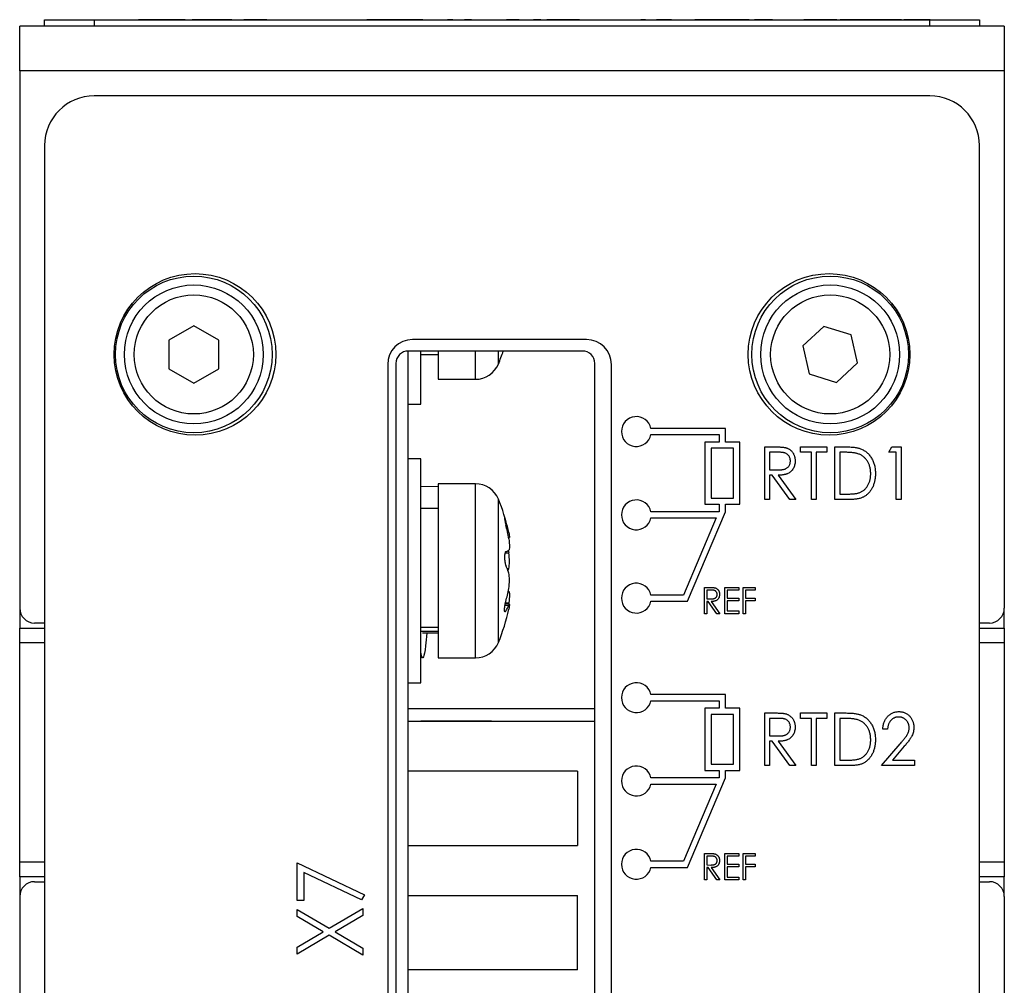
# Model space of a CAD drawing. Header units: millimetres. Extents: x 0 to 420, y 0 to 297.
# Tile 6 of 43: x 95 to 114, y 82 to 101. Entities that reach past the tile are written whole.
import ezdxf

# ---------------------------------------------------------------- set-up
doc = ezdxf.new("R2010")
doc.units = ezdxf.units.MM

msp = doc.modelspace()

# ---------------------------------------------------------------- linework, layer by layer
at = {"color": 7, "linetype": 'Continuous', "lineweight": 25}
for p, q in [((95.001, 101.107), (100.851, 101.107)), ((95.001, 101.107), (95.001, 101.104)), ((95.001, 100.979), (95.001, 101.104)), ((95.001, 101.104), (96.001, 101.104)), ((96.001, 101.104), (96.001, 100.979)), ((96.001, 101.104), (112.801, 101.104)), ((97.036, 101.109), (96.893, 101.109)), ((96.893, 101.109), (96.893, 101.107)), ((97.036, 101.109), (97.036, 101.107)), ((97.121, 101.109), (97.036, 101.109)), ((97.121, 101.109), (97.121, 101.107)), ((97.65, 101.109), (97.121, 101.109)), ((97.65, 101.109), (97.65, 101.107)), ((97.83, 101.109), (97.65, 101.109)), ((97.83, 101.109), (97.83, 101.107)), ((97.972, 101.109), (97.972, 101.107)), ((98.298, 101.109), (97.972, 101.109)), ((98.298, 101.109), (98.298, 101.107)), ((98.44, 101.109), (98.298, 101.109)), ((98.44, 101.109), (98.44, 101.107)), ((98.766, 101.109), (98.44, 101.109)), ((98.766, 101.109), (98.766, 101.107)), ((99.01, 101.109), (99.01, 101.107)), ((99.471, 101.109), (99.01, 101.109)), ((99.471, 101.109), (99.471, 101.107)), ((100.231, 101.109), (100.231, 101.107)), ((100.851, 101.109), (100.851, 101.104)), ((100.851, 101.109), (100.976, 101.109)), ((100.976, 101.109), (100.976, 101.104)), ((100.976, 101.109), (102.683, 101.109)), ((101.579, 101.107), (101.483, 101.107)), ((101.483, 101.107), (101.483, 101.104)), ((101.579, 101.107), (101.579, 101.104)), ((101.68, 101.107), (101.579, 101.107)), ((101.68, 101.107), (101.68, 101.104)), ((102.029, 101.107), (101.68, 101.107)), ((102.029, 101.107), (102.029, 101.104)), ((102.064, 101.107), (102.029, 101.107)), ((102.064, 101.107), (102.064, 101.104)), ((102.413, 101.107), (102.064, 101.107)), ((102.413, 101.107), (102.413, 101.104)), ((102.513, 101.107), (102.413, 101.107)), ((102.513, 101.107), (102.513, 101.104)), ((102.609, 101.107), (102.513, 101.107)), ((102.609, 101.107), (102.609, 101.104)), ((102.731, 101.107), (102.731, 101.104)), ((103.213, 101.109), (103.101, 101.109)), ((103.112, 101.107), (103.112, 101.104)), ((103.589, 101.109), (103.447, 101.109)), ((103.491, 101.107), (103.491, 101.104)), ((103.539, 101.107), (103.579, 101.107)), ((103.589, 101.109), (103.589, 101.107)), ((103.627, 101.107), (103.627, 101.104)), ((104, 101.107), (104, 101.104)), ((104.292, 101.107), (104.292, 101.104)), ((104.387, 101.107), (104.292, 101.107)), ((104.387, 101.107), (104.387, 101.104)), ((104.393, 101.107), (104.387, 101.107)), ((104.393, 101.107), (104.393, 101.104)), ((104.542, 101.107), (104.393, 101.107)), ((104.59, 101.107), (104.59, 101.104)), ((104.983, 101.107), (104.833, 101.107)), ((104.903, 101.107), (104.903, 101.104)), ((105.373, 101.107), (105.102, 101.107)), ((105.214, 101.107), (105.214, 101.104)), ((105.418, 101.107), (105.373, 101.107)), ((105.373, 101.107), (105.373, 101.104)), ((105.418, 101.107), (105.418, 101.104)), ((105.513, 101.107), (105.418, 101.107)), ((105.513, 101.107), (105.513, 101.104)), ((105.757, 101.107), (105.513, 101.107)), ((105.662, 101.107), (105.662, 101.104)), ((106.044, 101.107), (106.044, 101.104)), ((106.395, 101.107), (106.395, 101.104)), ((106.422, 101.107), (106.422, 101.104)), ((106.985, 101.107), (106.985, 101.104)), ((106.992, 101.107), (106.992, 101.104)), ((107.087, 101.107), (106.992, 101.107)), ((107.087, 101.107), (107.087, 101.104)), ((107.137, 101.107), (107.137, 101.104)), ((107.304, 101.107), (107.304, 101.104)), ((107.611, 101.107), (107.304, 101.107)), ((107.611, 101.107), (107.611, 101.104)), ((108.427, 101.107), (108.074, 101.107)), ((108.118, 101.107), (108.118, 101.104)), ((108.427, 101.107), (108.427, 101.104)), ((108.547, 101.107), (108.427, 101.107)), ((108.547, 101.107), (108.547, 101.104)), ((108.642, 101.107), (108.547, 101.107)), ((108.642, 101.107), (108.642, 101.104)), ((108.859, 101.107), (108.642, 101.107)), ((108.739, 101.109), (108.739, 101.107)), ((108.881, 101.109), (108.739, 101.109)), ((108.859, 101.107), (108.859, 101.104)), ((108.954, 101.107), (108.859, 101.107)), ((108.881, 101.109), (108.881, 101.107)), ((108.954, 101.107), (108.954, 101.104)), ((109.171, 101.107), (108.954, 101.107)), ((109.146, 101.109), (109.146, 101.107)), ((109.171, 101.107), (109.171, 101.104)), ((109.171, 101.107), (109.274, 101.107)), ((109.274, 101.107), (109.274, 101.104)), ((109.334, 101.107), (109.274, 101.107)), ((109.334, 101.107), (109.334, 101.104)), ((109.641, 101.107), (109.334, 101.107)), ((109.641, 101.107), (109.641, 101.104)), ((110.148, 101.107), (110.148, 101.104)), ((110.196, 101.107), (110.27, 101.107)), ((110.27, 101.107), (110.27, 101.104)), ((110.419, 101.107), (110.27, 101.107)), ((110.419, 101.107), (110.419, 101.104)), ((110.569, 101.107), (110.419, 101.107)), ((110.663, 101.107), (110.569, 101.107)), ((110.569, 101.107), (110.569, 101.104)), ((110.663, 101.107), (110.663, 101.104)), ((110.935, 101.107), (110.663, 101.107)), ((110.935, 101.107), (110.935, 101.104)), ((110.969, 101.107), (111.03, 101.107)), ((110.998, 101.109), (110.998, 101.107)), ((111.14, 101.109), (110.998, 101.109)), ((111.41, 101.107), (111.03, 101.107)), ((111.03, 101.107), (111.03, 101.104)), ((112.125, 101.109), (111.14, 101.109)), ((111.14, 101.109), (111.14, 101.107)), ((111.41, 101.107), (111.41, 101.104)), ((111.41, 101.107), (111.484, 101.107)), ((111.484, 101.107), (111.484, 101.104)), ((111.597, 101.107), (111.484, 101.107)), ((111.597, 101.107), (111.597, 101.104)), ((111.858, 101.107), (111.597, 101.107)), ((111.858, 101.107), (111.858, 101.104)), ((112.118, 101.107), (111.858, 101.107)), ((112.118, 101.107), (112.118, 101.104)), ((112.231, 101.107), (112.118, 101.107)), ((112.125, 101.109), (112.125, 101.107)), ((112.158, 101.109), (112.125, 101.109)), ((112.158, 101.109), (112.158, 101.107)), ((112.231, 101.107), (112.231, 101.104)), ((112.231, 101.107), (112.278, 101.107)), ((112.278, 101.107), (112.278, 101.104)), ((112.495, 101.107), (112.278, 101.107)), ((112.59, 101.107), (112.495, 101.107)), ((112.495, 101.107), (112.495, 101.104)), ((112.59, 101.107), (112.59, 101.104)), ((112.807, 101.107), (112.59, 101.107)), ((112.801, 100.979), (112.801, 101.104)), ((112.801, 101.104), (113.801, 101.104)), ((112.807, 101.107), (112.807, 101.104)), ((112.807, 101.107), (113.801, 101.107)), ((113.801, 101.107), (113.801, 101.104)), ((113.801, 101.104), (113.801, 100.979)), ((114.301, 100.979), (94.501, 100.979)), ((94.501, 100.079), (94.501, 100.979)), ((114.301, 100.979), (114.301, 100.079)), ((94.501, 100.079), (94.501, 89.279)), ((114.301, 100.079), (94.501, 100.079)), ((114.301, 100.079), (114.301, 89.279)), ((112.801, 99.579), (96.001, 99.579)), ((95.001, 98.579), (95.001, 39.379)), ((113.801, 39.379), (113.801, 98.579)), ((98.003, 94.956), (97.503, 94.668)), ((98.503, 94.668), (98.003, 94.956)), ((110.672, 94.942), (110.247, 94.551)), ((111.223, 94.77), (110.672, 94.942)), ((97.503, 94.668), (97.502, 94.091)), ((98.502, 94.09), (98.503, 94.668)), ((105.901, 94.679), (102.401, 94.679)), ((111.35, 94.207), (111.223, 94.77)), ((102.315, 46.948), (102.315, 94.448)), ((105.817, 94.448), (102.317, 94.448)), ((102.565, 93.379), (102.565, 94.448)), ((102.915, 94.448), (102.915, 93.977)), ((110.247, 94.551), (110.374, 93.988)), ((102.565, 94.379), (102.915, 94.379)), ((97.502, 94.091), (98.002, 93.802)), ((98.002, 93.802), (98.502, 94.09)), ((101.901, 94.179), (101.901, 47.229)), ((102.067, 94.198), (102.067, 47.198)), ((106.067, 47.198), (106.067, 94.198)), ((106.401, 47.229), (106.401, 94.179)), ((110.925, 93.816), (111.35, 94.207)), ((102.915, 93.977), (102.915, 93.879)), ((102.915, 93.879), (103.665, 93.879)), ((110.374, 93.988), (110.925, 93.816)), ((102.315, 93.379), (102.565, 93.379)), ((108.694, 92.892), (107.194, 92.892)), ((108.694, 92.617), (108.694, 92.892)), ((107.194, 92.767), (108.569, 92.767)), ((108.569, 92.767), (108.569, 92.617)), ((108.281, 92.617), (108.281, 91.367)), ((108.569, 92.617), (108.281, 92.617)), ((108.856, 92.492), (108.406, 92.492)), ((108.406, 92.492), (108.406, 91.492)), ((108.981, 92.617), (108.694, 92.617)), ((108.856, 91.492), (108.856, 92.492)), ((108.981, 91.367), (108.981, 92.617)), ((109.484, 91.463), (109.484, 92.521)), ((109.484, 92.521), (109.678, 92.521)), ((110.203, 92.521), (110.732, 92.521)), ((110.203, 92.412), (110.203, 92.521)), ((110.732, 92.521), (110.732, 92.412)), ((110.895, 92.521), (111.095, 92.521)), ((110.895, 91.463), (110.895, 92.521)), ((111.98, 92.412), (112.037, 92.521)), ((112.037, 92.521), (112.224, 92.521)), ((112.224, 92.521), (112.224, 91.463)), ((102.565, 92.279), (102.315, 92.279)), ((102.565, 87.779), (102.565, 92.279)), ((109.754, 92.412), (109.578, 92.412)), ((109.578, 92.412), (109.578, 92.06)), ((110.42, 92.412), (110.203, 92.412)), ((110.42, 91.463), (110.42, 92.412)), ((110.732, 92.412), (110.515, 92.412)), ((110.515, 92.412), (110.515, 91.463)), ((110.99, 92.412), (110.99, 91.571)), ((111.058, 92.412), (110.99, 92.412)), ((112.129, 92.412), (111.98, 92.412)), ((112.129, 91.463), (112.129, 92.412)), ((109.578, 92.06), (109.75, 92.058)), ((109.578, 91.951), (109.578, 91.463)), ((109.635, 91.951), (109.578, 91.951)), ((109.988, 91.463), (109.635, 91.951)), ((109.755, 91.951), (110.108, 91.463)), ((102.915, 91.724), (102.565, 91.717)), ((103.665, 91.779), (102.915, 91.779)), ((102.915, 91.779), (102.915, 90.464)), ((108.406, 91.492), (108.856, 91.492)), ((110.99, 91.571), (111.101, 91.571)), ((102.915, 91.279), (102.565, 91.279)), ((108.281, 91.367), (108.569, 91.367)), ((108.569, 91.367), (108.569, 91.217)), ((108.694, 91.367), (108.981, 91.367)), ((108.694, 91.217), (108.694, 91.367)), ((109.578, 91.463), (109.484, 91.463)), ((110.108, 91.463), (109.988, 91.463)), ((110.515, 91.463), (110.42, 91.463)), ((111.202, 91.463), (110.895, 91.463)), ((112.224, 91.463), (112.129, 91.463)), ((108.569, 91.217), (107.194, 91.217)), ((107.194, 91.092), (108.505, 91.092)), ((108.505, 91.092), (107.851, 89.542)), ((107.933, 89.417), (108.694, 91.217)), ((104.331, 90.696), (104.348, 90.696)), ((102.915, 90.464), (102.915, 88.279)), ((108.269, 89.696), (108.366, 89.696)), ((108.269, 89.167), (108.269, 89.696)), ((108.683, 89.167), (108.683, 89.696)), ((108.683, 89.696), (108.961, 89.696)), ((108.961, 89.696), (108.961, 89.641)), ((109.049, 89.696), (109.293, 89.696)), ((109.049, 89.167), (109.049, 89.696)), ((109.293, 89.696), (109.293, 89.641)), ((107.851, 89.542), (107.194, 89.542)), ((108.404, 89.641), (108.316, 89.641)), ((108.316, 89.641), (108.316, 89.465)), ((108.961, 89.641), (108.73, 89.641)), ((108.73, 89.641), (108.73, 89.479)), ((109.096, 89.641), (109.096, 89.479)), ((109.293, 89.641), (109.096, 89.641)), ((104.348, 89.362), (104.265, 89.362)), ((107.194, 89.417), (107.933, 89.417)), ((108.316, 89.465), (108.402, 89.464)), ((108.316, 89.411), (108.316, 89.167)), ((108.345, 89.411), (108.316, 89.411)), ((108.521, 89.167), (108.345, 89.411)), ((108.405, 89.411), (108.581, 89.167)), ((108.73, 89.479), (108.961, 89.479)), ((108.961, 89.424), (108.73, 89.424)), ((108.73, 89.424), (108.73, 89.221)), ((108.961, 89.479), (108.961, 89.424)), ((109.096, 89.479), (109.293, 89.479)), ((109.293, 89.424), (109.096, 89.424)), ((109.096, 89.424), (109.096, 89.167)), ((109.293, 89.479), (109.293, 89.424)), ((94.502, 89.245), (94.502, 88.879)), ((108.316, 89.167), (108.269, 89.167)), ((108.581, 89.167), (108.521, 89.167)), ((108.961, 89.167), (108.683, 89.167)), ((108.73, 89.221), (108.961, 89.221)), ((108.961, 89.221), (108.961, 89.167)), ((109.096, 89.167), (109.049, 89.167)), ((114.299, 88.879), (114.299, 89.245)), ((95.001, 88.979), (94.801, 88.979)), ((114.001, 88.979), (113.801, 88.979)), ((94.502, 88.879), (95.001, 88.879)), ((94.502, 88.579), (94.502, 88.879)), ((102.915, 88.892), (102.565, 88.892)), ((102.915, 88.81), (102.58, 88.81)), ((102.604, 88.779), (102.915, 88.779)), ((113.801, 88.879), (114.299, 88.879)), ((114.299, 88.879), (114.299, 88.579)), ((94.502, 84.179), (94.502, 88.579)), ((114.299, 88.579), (114.299, 84.179)), ((102.915, 88.279), (103.665, 88.279)), ((102.315, 87.779), (102.565, 87.779)), ((108.694, 87.542), (107.194, 87.542)), ((108.694, 87.267), (108.694, 87.542)), ((107.194, 87.417), (108.569, 87.417)), ((108.569, 87.417), (108.569, 87.267)), ((106.067, 87.254), (102.317, 87.254)), ((108.281, 87.267), (108.281, 86.017)), ((108.569, 87.267), (108.281, 87.267)), ((108.856, 87.142), (108.406, 87.142)), ((108.406, 87.142), (108.406, 86.142)), ((108.981, 87.267), (108.694, 87.267)), ((108.856, 86.142), (108.856, 87.142)), ((108.981, 86.017), (108.981, 87.267)), ((109.484, 87.171), (109.678, 87.171)), ((109.484, 86.112), (109.484, 87.171)), ((110.203, 87.062), (110.203, 87.171)), ((110.203, 87.171), (110.732, 87.171)), ((110.732, 87.171), (110.732, 87.062)), ((110.895, 86.112), (110.895, 87.171)), ((110.895, 87.171), (111.095, 87.171)), ((102.315, 87.004), (106.067, 87.004)), ((102.315, 87.004), (102.72, 87.004)), ((102.665, 87.004), (102.565, 87.004)), ((102.565, 87.004), (102.665, 87.004)), ((102.72, 87.004), (102.665, 87.004)), ((103.89, 87.004), (102.665, 87.004)), ((103.89, 87.004), (103.836, 87.004)), ((103.836, 87.004), (106.067, 87.004)), ((103.99, 87.004), (103.89, 87.004)), ((103.89, 87.004), (103.99, 87.004)), ((109.754, 87.062), (109.578, 87.062)), ((109.578, 87.062), (109.578, 86.71)), ((110.42, 87.062), (110.203, 87.062)), ((110.42, 86.112), (110.42, 87.062)), ((110.732, 87.062), (110.515, 87.062)), ((110.515, 87.062), (110.515, 86.112)), ((111.058, 87.062), (110.99, 87.062)), ((110.99, 87.062), (110.99, 86.221)), ((111.953, 86.845), (111.858, 86.845)), ((109.578, 86.71), (109.75, 86.708)), ((109.635, 86.601), (109.578, 86.601)), ((109.578, 86.601), (109.578, 86.112)), ((109.988, 86.112), (109.635, 86.601)), ((109.755, 86.601), (110.108, 86.112)), ((111.831, 86.112), (112.205, 86.551)), ((112.29, 86.5), (112.052, 86.221)), ((108.406, 86.142), (108.856, 86.142)), ((110.99, 86.221), (111.101, 86.221)), ((112.052, 86.221), (112.496, 86.221)), ((112.496, 86.221), (112.496, 86.112)), ((105.715, 86.004), (102.315, 86.004)), ((105.715, 86.004), (105.715, 84.504)), ((108.281, 86.017), (108.569, 86.017)), ((108.569, 86.017), (108.569, 85.867)), ((108.694, 86.017), (108.981, 86.017)), ((108.694, 85.867), (108.694, 86.017)), ((109.578, 86.112), (109.484, 86.112)), ((110.108, 86.112), (109.988, 86.112)), ((110.515, 86.112), (110.42, 86.112)), ((111.202, 86.112), (110.895, 86.112)), ((112.496, 86.112), (111.831, 86.112)), ((108.569, 85.867), (107.194, 85.867)), ((107.194, 85.742), (108.505, 85.742)), ((108.505, 85.742), (107.851, 84.192)), ((107.933, 84.067), (108.694, 85.867)), ((102.315, 84.504), (105.715, 84.504)), ((94.502, 83.879), (94.502, 84.179)), ((100.078, 84.161), (101.434, 83.517)), ((100.078, 83.398), (100.078, 84.161)), ((107.851, 84.192), (107.194, 84.192)), ((108.269, 84.346), (108.366, 84.346)), ((108.269, 83.817), (108.269, 84.346)), ((108.316, 84.291), (108.316, 84.115)), ((108.404, 84.291), (108.316, 84.291)), ((108.683, 84.346), (108.961, 84.346)), ((108.683, 83.817), (108.683, 84.346)), ((108.961, 84.291), (108.73, 84.291)), ((108.73, 84.291), (108.73, 84.129)), ((108.961, 84.346), (108.961, 84.291)), ((109.049, 83.817), (109.049, 84.346)), ((109.049, 84.346), (109.293, 84.346)), ((109.096, 84.291), (109.096, 84.129)), ((109.293, 84.291), (109.096, 84.291)), ((109.293, 84.346), (109.293, 84.291)), ((114.299, 84.179), (114.299, 83.879)), ((101.376, 83.411), (100.213, 83.964)), ((100.213, 83.964), (100.213, 83.398)), ((107.194, 84.067), (107.933, 84.067)), ((108.316, 84.115), (108.402, 84.114)), ((108.345, 84.061), (108.316, 84.061)), ((108.316, 84.061), (108.316, 83.817)), ((108.521, 83.817), (108.345, 84.061)), ((108.405, 84.061), (108.581, 83.817)), ((108.73, 84.129), (108.961, 84.129)), ((108.961, 84.074), (108.73, 84.074)), ((108.73, 84.074), (108.73, 83.871)), ((108.961, 84.129), (108.961, 84.074)), ((109.096, 84.129), (109.293, 84.129)), ((109.293, 84.074), (109.096, 84.074)), ((109.096, 84.074), (109.096, 83.817)), ((109.293, 84.129), (109.293, 84.074)), ((95.001, 83.879), (94.502, 83.879)), ((94.502, 83.879), (94.502, 83.513)), ((94.801, 83.779), (95.001, 83.779)), ((108.316, 83.817), (108.269, 83.817)), ((108.581, 83.817), (108.521, 83.817)), ((108.961, 83.817), (108.683, 83.817)), ((108.73, 83.871), (108.961, 83.871)), ((108.961, 83.871), (108.961, 83.817)), ((109.096, 83.817), (109.049, 83.817)), ((114.299, 83.879), (113.801, 83.879)), ((113.801, 83.779), (114.001, 83.779)), ((114.299, 83.513), (114.299, 83.879)), ((94.501, 83.479), (94.501, 38.779)), ((100.213, 83.398), (100.078, 83.398)), ((101.434, 83.517), (101.376, 83.411)), ((102.315, 83.504), (105.715, 83.504)), ((105.715, 82.004), (105.715, 83.504)), ((114.301, 83.479), (114.301, 38.779)), ((100.078, 83.08), (100.078, 83.22)), ((100.078, 83.22), (100.725, 82.841)), ((100.725, 82.841), (101.401, 83.237)), ((101.401, 83.237), (101.401, 83.097)), ((100.605, 82.77), (100.078, 83.08)), ((101.401, 83.097), (100.844, 82.77)), ((100.078, 82.461), (100.605, 82.77)), ((100.844, 82.77), (101.401, 82.444)), ((100.725, 82.701), (100.078, 82.321)), ((101.401, 82.304), (100.725, 82.701)), ((100.078, 82.321), (100.078, 82.461)), ((101.401, 82.444), (101.401, 82.304)), ((105.715, 82.004), (102.315, 82.004))]:
    msp.add_line(p, q, dxfattribs=at)
at = {"color": 8, "linetype": 'Continuous', "lineweight": 25}
for p, q in [((103.665, 93.879), (103.665, 94.448)), ((104.127, 94.187), (104.127, 94.448)), ((103.665, 88.279), (103.665, 91.779)), ((104.127, 88.587), (104.127, 91.471)), ((104.259, 91.031), (104.276, 91.031)), ((104.311, 90.8), (104.335, 90.8)), ((104.26, 90.387), (104.335, 90.387)), ((104.302, 90.078), (104.335, 90.078)), ((104.324, 89.616), (104.335, 89.616)), ((104.26, 89.338), (104.335, 89.338)), ((104.27, 89.386), (104.335, 89.386)), ((104.252, 89.215), (104.276, 89.215)), ((95.001, 88.579), (94.502, 88.579)), ((114.299, 88.579), (113.801, 88.579)), ((94.502, 84.179), (95.001, 84.179)), ((113.801, 84.179), (114.299, 84.179))]:
    msp.add_line(p, q, dxfattribs=at)
at = {"color": 7, "linetype": 'Continuous', "lineweight": 25, "flags": 128}
for points in [[(104.325, 90.437), (104.329, 90.42), (104.335, 90.387)], [(104.325, 89.621), (104.329, 89.62), (104.335, 89.616)]]:
    msp.add_lwpolyline(points, dxfattribs=at)
at = {"color": 7, "linetype": 'Continuous', "lineweight": 25}
for centre, radius in [((98.026, 94.379), 1.625), ((98.002, 94.379), 1.575), ((110.776, 94.379), 1.625), ((110.799, 94.379), 1.575), ((98.002, 94.379), 1.397), ((110.799, 94.379), 1.397), ((98.002, 94.379), 1.197), ((110.799, 94.379), 1.197)]:
    msp.add_circle(centre, radius, dxfattribs=at)
for centre, radius, start, end in [((96.001, 98.579), 1, 90, 180), ((112.801, 98.579), 1, 0, 90), ((102.401, 94.179), 0.5, 90, 180), ((105.901, 94.179), 0.5, 0, 90), ((102.317, 94.198), 0.25, 90, 180), ((100.665, 95.629), 3.75, 337.3801, 341.636), ((105.817, 94.198), 0.25, 0, 90), ((103.665, 94.379), 0.5, 270, 337.3801), ((106.901, 92.829), 0.3, 12.0247, 347.9753), ((103.665, 91.279), 0.5, 22.6199, 90), ((100.665, 90.029), 3.75, 12.5598, 22.6199), ((106.901, 91.154), 0.3, 12.0247, 347.9753), ((101.85, 90.293), 2.536, 11.5351, 16.9257), ((100.686, 90.065), 3.699, 9.4387, 13.9253), ((104.125, 90.809), 0.423, 291.0049, 299.8012), ((103.045, 89.601), 1.345, 16.4114, 23.7003), ((103.084, 90.445), 1.304, 341.4044, 343.6373), ((106.901, 89.479), 0.3, 12.0247, 347.9753), ((101.26, 90.231), 3.125, 344.8107, 349.682), ((103.505, 89.658), 0.89, 330.1161, 338.9002), ((94.801, 89.279), 0.3, 180, 270), ((100.665, 90.029), 3.75, 337.3801, 348.1458), ((114.001, 89.279), 0.3, 270, 0), ((103.665, 88.779), 0.5, 270, 337.3801), ((106.901, 87.479), 0.3, 12.0247, 347.9753), ((106.901, 85.804), 0.3, 12.0247, 347.9753), ((106.901, 84.129), 0.3, 12.0247, 347.9753), ((94.801, 83.479), 0.3, 90, 180), ((114.001, 83.479), 0.3, 0, 90)]:
    msp.add_arc(centre, radius, start, end, dxfattribs=at)
for points, knots in [([(109.678, 92.521), (109.691, 92.521), (109.716, 92.521), (109.752, 92.52), (109.784, 92.519), (109.813, 92.517), (109.839, 92.515), (109.862, 92.513), (109.881, 92.51), (109.893, 92.508), (109.898, 92.506)], [0, 0, 0, 0, 0.176242, 0.33814, 0.4848, 0.616193, 0.734395, 0.837422, 0.92561, 1, 1, 1, 1]), ([(109.898, 92.506), (109.906, 92.505), (109.92, 92.501), (109.94, 92.493), (109.959, 92.483), (109.977, 92.473), (109.995, 92.46), (110.011, 92.446), (110.026, 92.43), (110.04, 92.413), (110.053, 92.395), (110.064, 92.376), (110.073, 92.355), (110.081, 92.334), (110.087, 92.311), (110.091, 92.288), (110.094, 92.263), (110.094, 92.246), (110.094, 92.238)], [0, 0, 0, 0, 0.061375, 0.121472, 0.181055, 0.239993, 0.299063, 0.358398, 0.418425, 0.480389, 0.542202, 0.604496, 0.666745, 0.72995, 0.794577, 0.860482, 0.929225, 1, 1, 1, 1]), ([(111.095, 92.521), (111.112, 92.521), (111.146, 92.52), (111.195, 92.519), (111.24, 92.516), (111.281, 92.512), (111.319, 92.507), (111.352, 92.5), (111.383, 92.492), (111.401, 92.486), (111.41, 92.483)], [0, 0, 0, 0, 0.164344, 0.316794, 0.458147, 0.588563, 0.707492, 0.815269, 0.912897, 1, 1, 1, 1]), ([(111.41, 92.483), (111.421, 92.478), (111.444, 92.469), (111.476, 92.451), (111.507, 92.432), (111.536, 92.409), (111.562, 92.385), (111.587, 92.358), (111.609, 92.328), (111.63, 92.296), (111.649, 92.262), (111.665, 92.226), (111.678, 92.189), (111.69, 92.15), (111.698, 92.109), (111.704, 92.067), (111.708, 92.023), (111.708, 91.993), (111.709, 91.978)], [0, 0, 0, 0, 0.059391, 0.11779, 0.175912, 0.233425, 0.291477, 0.349797, 0.409542, 0.470578, 0.532628, 0.595148, 0.658646, 0.723244, 0.78948, 0.857667, 0.927751, 1, 1, 1, 1]), ([(109.999, 92.238), (109.999, 92.247), (109.998, 92.263), (109.993, 92.288), (109.984, 92.311), (109.972, 92.333), (109.958, 92.353), (109.941, 92.37), (109.922, 92.384), (109.904, 92.393), (109.888, 92.398), (109.875, 92.402), (109.859, 92.405), (109.841, 92.408), (109.822, 92.41), (109.801, 92.411), (109.778, 92.412), (109.762, 92.412), (109.754, 92.412)], [0, 0, 0, 0, 0.074206, 0.146692, 0.218332, 0.29067, 0.362618, 0.431553, 0.499554, 0.567987, 0.604677, 0.646293, 0.69288, 0.744014, 0.799888, 0.86174, 0.928424, 1, 1, 1, 1]), ([(111.357, 92.383), (111.349, 92.385), (111.332, 92.39), (111.303, 92.396), (111.271, 92.401), (111.236, 92.405), (111.197, 92.408), (111.154, 92.411), (111.107, 92.412), (111.075, 92.412), (111.058, 92.412)], [0, 0, 0, 0, 0.084774, 0.180312, 0.28709, 0.406015, 0.536482, 0.678682, 0.833402, 1, 1, 1, 1]), ([(111.614, 91.979), (111.614, 91.991), (111.613, 92.015), (111.61, 92.051), (111.605, 92.085), (111.597, 92.118), (111.588, 92.15), (111.576, 92.18), (111.562, 92.209), (111.547, 92.236), (111.529, 92.262), (111.509, 92.285), (111.488, 92.307), (111.465, 92.327), (111.441, 92.344), (111.415, 92.359), (111.387, 92.372), (111.367, 92.379), (111.357, 92.383)], [0, 0, 0, 0, 0.072225, 0.141809, 0.209025, 0.27458, 0.338792, 0.401466, 0.463652, 0.525211, 0.585979, 0.645456, 0.703802, 0.762331, 0.820361, 0.879159, 0.938775, 1, 1, 1, 1]), ([(109.75, 92.058), (109.758, 92.058), (109.774, 92.058), (109.796, 92.059), (109.817, 92.061), (109.836, 92.063), (109.854, 92.065), (109.87, 92.069), (109.885, 92.073), (109.902, 92.079), (109.92, 92.089), (109.941, 92.103), (109.958, 92.121), (109.973, 92.141), (109.985, 92.163), (109.993, 92.187), (109.998, 92.212), (109.999, 92.229), (109.999, 92.238)], [0, 0, 0, 0, 0.068876, 0.132987, 0.192344, 0.247652, 0.298408, 0.34533, 0.387986, 0.426594, 0.498465, 0.568205, 0.638265, 0.709557, 0.781704, 0.852784, 0.925533, 1, 1, 1, 1]), ([(110.094, 92.238), (110.094, 92.224), (110.093, 92.196), (110.085, 92.156), (110.074, 92.119), (110.057, 92.085), (110.036, 92.054), (110.011, 92.026), (109.982, 92.003), (109.954, 91.987), (109.93, 91.977), (109.91, 91.97), (109.888, 91.965), (109.865, 91.96), (109.84, 91.956), (109.813, 91.953), (109.785, 91.951), (109.765, 91.951), (109.755, 91.951)], [0, 0, 0, 0, 0.083486, 0.162691, 0.239132, 0.314448, 0.38834, 0.460674, 0.533749, 0.608619, 0.648221, 0.689953, 0.734556, 0.781631, 0.831631, 0.884691, 0.940504, 1, 1, 1, 1]), ([(111.709, 91.978), (111.709, 91.965), (111.708, 91.939), (111.705, 91.901), (111.7, 91.865), (111.694, 91.829), (111.684, 91.795), (111.674, 91.761), (111.661, 91.729), (111.646, 91.698), (111.63, 91.669), (111.613, 91.642), (111.594, 91.617), (111.574, 91.593), (111.553, 91.572), (111.531, 91.553), (111.508, 91.535), (111.483, 91.519), (111.457, 91.506), (111.428, 91.494), (111.396, 91.484), (111.362, 91.476), (111.326, 91.47), (111.287, 91.466), (111.245, 91.463), (111.217, 91.463), (111.202, 91.463)], [0, 0, 0, 0, 0.0475903, 0.093761, 0.1386395, 0.1826177, 0.2256534, 0.2681028, 0.3098857, 0.3511791, 0.3918163, 0.4309067, 0.469173, 0.5060183, 0.5423868, 0.577923, 0.6132043, 0.6482317, 0.6841151, 0.7218392, 0.7616935, 0.8039822, 0.8488799, 0.8962474, 0.9467598, 1, 1, 1, 1]), ([(111.38, 91.598), (111.389, 91.601), (111.406, 91.608), (111.432, 91.62), (111.455, 91.635), (111.478, 91.651), (111.498, 91.669), (111.518, 91.69), (111.536, 91.712), (111.552, 91.736), (111.566, 91.761), (111.579, 91.788), (111.59, 91.816), (111.598, 91.846), (111.606, 91.877), (111.61, 91.91), (111.613, 91.944), (111.614, 91.967), (111.614, 91.979)], [0, 0, 0, 0, 0.0596472, 0.1182987, 0.1759716, 0.2333989, 0.2911653, 0.3494492, 0.4083346, 0.4689173, 0.5306299, 0.5928604, 0.6558122, 0.7204441, 0.787193, 0.855741, 0.9264207, 1, 1, 1, 1]), ([(111.101, 91.571), (111.117, 91.571), (111.148, 91.571), (111.193, 91.573), (111.233, 91.575), (111.27, 91.577), (111.303, 91.581), (111.332, 91.586), (111.357, 91.591), (111.373, 91.596), (111.38, 91.598)], [0, 0, 0, 0, 0.172244, 0.330193, 0.475432, 0.606548, 0.724426, 0.829129, 0.920407, 1, 1, 1, 1]), ([(104.276, 91.031), (104.269, 91.056), (104.262, 91.075), (104.253, 91.096), (104.25, 91.097), (104.25, 91.08), (104.253, 91.062), (104.262, 91.015), (104.269, 90.986), (104.276, 90.955)], [0, 0, 0, 0, 0.25, 0.25, 0.5, 0.5, 0.75, 0.75, 1, 1, 1, 1]), ([(104.335, 90.8), (104.339, 90.78), (104.347, 90.738), (104.351, 90.702), (104.349, 90.699), (104.348, 90.697)], [0, 0, 0, 0, 0.348904, 0.6986052, 1, 1, 1, 1]), ([(104.335, 90.672), (104.345, 90.614), (104.35, 90.558), (104.35, 90.474), (104.345, 90.448), (104.335, 90.442)], [0, 0, 0, 0, 0.5, 0.5, 1, 1, 1, 1]), ([(104.276, 90.414), (104.269, 90.411), (104.262, 90.399), (104.253, 90.36), (104.25, 90.332), (104.25, 90.273), (104.253, 90.24), (104.262, 90.183), (104.269, 90.158), (104.276, 90.141)], [0, 0, 0, 0, 0.25, 0.25, 0.5, 0.5, 0.75, 0.75, 1, 1, 1, 1]), ([(104.335, 90.078), (104.345, 90.11), (104.35, 90.16), (104.35, 90.273), (104.345, 90.334), (104.335, 90.387)], [0, 0, 0, 0, 0.5, 0.5, 1, 1, 1, 1]), ([(104.335, 89.671), (104.345, 89.724), (104.35, 89.785), (104.35, 89.898), (104.345, 89.948), (104.335, 89.981)], [0, 0, 0, 0, 0.5, 0.5, 1, 1, 1, 1]), ([(108.366, 89.696), (108.372, 89.696), (108.385, 89.696), (108.403, 89.695), (108.419, 89.695), (108.434, 89.694), (108.447, 89.693), (108.458, 89.692), (108.468, 89.69), (108.474, 89.689), (108.476, 89.689)], [0, 0, 0, 0, 0.176242, 0.33814, 0.4848, 0.616193, 0.734395, 0.837422, 0.92561, 1, 1, 1, 1]), ([(104.335, 89.616), (104.345, 89.61), (104.35, 89.584), (104.35, 89.5), (104.345, 89.444), (104.335, 89.386)], [0, 0, 0, 0, 0.5, 0.5, 1, 1, 1, 1]), ([(108.402, 89.464), (108.406, 89.464), (108.414, 89.464), (108.425, 89.465), (108.436, 89.466), (108.445, 89.467), (108.454, 89.468), (108.462, 89.47), (108.469, 89.472), (108.478, 89.475), (108.487, 89.48), (108.497, 89.487), (108.506, 89.496), (108.514, 89.506), (108.519, 89.517), (108.523, 89.529), (108.526, 89.541), (108.526, 89.55), (108.527, 89.554)], [0, 0, 0, 0, 0.068876, 0.132987, 0.192344, 0.247652, 0.298408, 0.34533, 0.387986, 0.426594, 0.498465, 0.568205, 0.638265, 0.709557, 0.781704, 0.852784, 0.925533, 1, 1, 1, 1]), ([(108.527, 89.554), (108.526, 89.559), (108.526, 89.567), (108.523, 89.579), (108.519, 89.591), (108.513, 89.602), (108.506, 89.612), (108.498, 89.62), (108.488, 89.627), (108.479, 89.632), (108.471, 89.635), (108.464, 89.636), (108.456, 89.638), (108.448, 89.639), (108.438, 89.64), (108.428, 89.641), (108.416, 89.641), (108.408, 89.641), (108.404, 89.641)], [0, 0, 0, 0, 0.074206, 0.146692, 0.218332, 0.29067, 0.362618, 0.431553, 0.499554, 0.567987, 0.604677, 0.646293, 0.69288, 0.744014, 0.799888, 0.86174, 0.928424, 1, 1, 1, 1]), ([(108.574, 89.554), (108.574, 89.547), (108.573, 89.533), (108.57, 89.514), (108.564, 89.495), (108.556, 89.478), (108.545, 89.462), (108.533, 89.448), (108.518, 89.437), (108.504, 89.429), (108.492, 89.424), (108.482, 89.42), (108.471, 89.418), (108.459, 89.415), (108.447, 89.413), (108.433, 89.412), (108.419, 89.411), (108.41, 89.411), (108.405, 89.411)], [0, 0, 0, 0, 0.083486, 0.162691, 0.239132, 0.314448, 0.38834, 0.460674, 0.533749, 0.608619, 0.648221, 0.689953, 0.734556, 0.781631, 0.831631, 0.884691, 0.940504, 1, 1, 1, 1]), ([(108.476, 89.689), (108.48, 89.688), (108.487, 89.686), (108.497, 89.682), (108.507, 89.677), (108.516, 89.672), (108.524, 89.665), (108.532, 89.658), (108.54, 89.651), (108.547, 89.642), (108.553, 89.633), (108.559, 89.623), (108.564, 89.613), (108.567, 89.602), (108.57, 89.591), (108.573, 89.579), (108.574, 89.567), (108.574, 89.558), (108.574, 89.554)], [0, 0, 0, 0, 0.0613754, 0.1214721, 0.181055, 0.2399928, 0.2990632, 0.3583977, 0.418425, 0.4803892, 0.5422018, 0.6044959, 0.6667454, 0.7299505, 0.7945772, 0.8604816, 0.9292247, 1, 1, 1, 1]), ([(104.276, 89.215), (104.269, 89.202), (104.262, 89.197), (104.253, 89.207), (104.25, 89.221), (104.25, 89.264), (104.253, 89.293), (104.262, 89.353), (104.269, 89.384), (104.276, 89.412)], [0, 0, 0, 0, 0.25, 0.25, 0.5, 0.5, 0.75, 0.75, 1, 1, 1, 1]), ([(104.335, 89.338), (104.345, 89.363), (104.35, 89.369), (104.35, 89.34), (104.345, 89.305), (104.335, 89.258)], [0, 0, 0, 0, 0.5, 0.5, 1, 1, 1, 1]), ([(102.686, 88.779), (102.678, 88.687), (102.656, 88.432), (102.62, 88.259), (102.587, 88.277), (102.569, 88.375), (102.565, 88.398)], [0, 0, 0, 0, 0.195791, 0.544323, 0.892854, 1, 1, 1, 1]), ([(109.678, 87.171), (109.691, 87.171), (109.716, 87.171), (109.752, 87.17), (109.784, 87.169), (109.813, 87.167), (109.839, 87.165), (109.862, 87.163), (109.881, 87.16), (109.893, 87.158), (109.898, 87.156)], [0, 0, 0, 0, 0.176242, 0.33814, 0.4848, 0.616193, 0.734395, 0.837422, 0.92561, 1, 1, 1, 1]), ([(109.898, 87.156), (109.906, 87.155), (109.92, 87.151), (109.94, 87.143), (109.959, 87.133), (109.977, 87.123), (109.995, 87.11), (110.011, 87.096), (110.026, 87.08), (110.04, 87.063), (110.053, 87.045), (110.064, 87.026), (110.073, 87.005), (110.081, 86.984), (110.087, 86.961), (110.091, 86.938), (110.094, 86.913), (110.094, 86.896), (110.094, 86.888)], [0, 0, 0, 0, 0.061375, 0.121472, 0.181055, 0.239993, 0.299063, 0.358398, 0.418425, 0.480389, 0.542202, 0.604496, 0.666745, 0.72995, 0.794577, 0.860482, 0.929225, 1, 1, 1, 1]), ([(111.095, 87.171), (111.112, 87.171), (111.146, 87.17), (111.195, 87.169), (111.24, 87.166), (111.281, 87.162), (111.319, 87.157), (111.352, 87.15), (111.383, 87.142), (111.401, 87.136), (111.41, 87.133)], [0, 0, 0, 0, 0.164344, 0.316794, 0.458147, 0.588563, 0.707492, 0.815269, 0.912897, 1, 1, 1, 1]), ([(111.41, 87.133), (111.421, 87.128), (111.444, 87.119), (111.476, 87.101), (111.507, 87.082), (111.536, 87.059), (111.562, 87.035), (111.587, 87.008), (111.609, 86.978), (111.63, 86.946), (111.649, 86.912), (111.665, 86.876), (111.678, 86.839), (111.69, 86.8), (111.698, 86.759), (111.704, 86.717), (111.708, 86.673), (111.708, 86.643), (111.709, 86.628)], [0, 0, 0, 0, 0.059391, 0.11779, 0.175912, 0.233425, 0.291477, 0.349797, 0.409542, 0.470578, 0.532628, 0.595148, 0.658646, 0.723244, 0.78948, 0.857667, 0.927751, 1, 1, 1, 1]), ([(111.858, 86.845), (111.859, 86.858), (111.86, 86.883), (111.865, 86.919), (111.873, 86.953), (111.883, 86.986), (111.897, 87.017), (111.913, 87.046), (111.932, 87.073), (111.954, 87.099), (111.977, 87.122), (112.002, 87.143), (112.029, 87.16), (112.057, 87.174), (112.086, 87.185), (112.117, 87.192), (112.149, 87.197), (112.171, 87.198), (112.182, 87.198)], [0, 0, 0, 0, 0.070889, 0.139134, 0.20489, 0.26925, 0.332092, 0.394715, 0.457239, 0.520145, 0.582546, 0.642762, 0.701754, 0.760062, 0.81817, 0.877268, 0.937531, 1, 1, 1, 1]), ([(112.182, 87.198), (112.193, 87.198), (112.214, 87.197), (112.246, 87.193), (112.275, 87.186), (112.303, 87.175), (112.33, 87.162), (112.355, 87.145), (112.378, 87.126), (112.4, 87.104), (112.419, 87.08), (112.436, 87.055), (112.45, 87.029), (112.462, 87.001), (112.471, 86.973), (112.478, 86.944), (112.481, 86.913), (112.482, 86.892), (112.482, 86.882)], [0, 0, 0, 0, 0.067097, 0.131728, 0.194434, 0.255718, 0.316059, 0.377022, 0.438546, 0.501949, 0.565371, 0.62754, 0.688503, 0.74954, 0.810378, 0.872364, 0.935095, 1, 1, 1, 1]), ([(109.999, 86.888), (109.999, 86.897), (109.998, 86.913), (109.993, 86.938), (109.984, 86.961), (109.972, 86.983), (109.958, 87.003), (109.941, 87.02), (109.922, 87.034), (109.904, 87.043), (109.888, 87.048), (109.875, 87.052), (109.859, 87.055), (109.841, 87.058), (109.822, 87.06), (109.801, 87.061), (109.778, 87.062), (109.762, 87.062), (109.754, 87.062)], [0, 0, 0, 0, 0.074206, 0.146692, 0.218332, 0.29067, 0.362618, 0.431553, 0.499554, 0.567987, 0.604677, 0.646293, 0.69288, 0.744014, 0.799888, 0.86174, 0.928424, 1, 1, 1, 1]), ([(111.357, 87.033), (111.349, 87.035), (111.332, 87.04), (111.303, 87.046), (111.271, 87.051), (111.236, 87.055), (111.197, 87.058), (111.154, 87.061), (111.107, 87.062), (111.075, 87.062), (111.058, 87.062)], [0, 0, 0, 0, 0.084774, 0.180312, 0.28709, 0.406015, 0.536482, 0.678682, 0.833402, 1, 1, 1, 1]), ([(111.614, 86.629), (111.614, 86.641), (111.613, 86.665), (111.61, 86.701), (111.605, 86.735), (111.597, 86.768), (111.588, 86.8), (111.576, 86.83), (111.562, 86.859), (111.547, 86.886), (111.529, 86.912), (111.509, 86.935), (111.488, 86.957), (111.465, 86.977), (111.441, 86.994), (111.415, 87.009), (111.387, 87.022), (111.367, 87.029), (111.357, 87.033)], [0, 0, 0, 0, 0.072225, 0.141809, 0.209025, 0.27458, 0.338792, 0.401466, 0.463652, 0.525211, 0.585979, 0.645456, 0.703802, 0.762331, 0.820361, 0.879159, 0.938775, 1, 1, 1, 1]), ([(112.177, 87.089), (112.17, 87.089), (112.155, 87.089), (112.133, 87.086), (112.112, 87.081), (112.092, 87.074), (112.073, 87.065), (112.055, 87.054), (112.039, 87.04), (112.023, 87.025), (112.008, 87.009), (111.995, 86.99), (111.984, 86.97), (111.974, 86.948), (111.966, 86.925), (111.96, 86.9), (111.955, 86.873), (111.954, 86.855), (111.953, 86.845)], [0, 0, 0, 0, 0.061543, 0.120696, 0.178665, 0.235361, 0.291903, 0.348664, 0.406362, 0.465699, 0.525962, 0.58701, 0.649511, 0.713564, 0.780429, 0.850242, 0.923164, 1, 1, 1, 1]), ([(112.387, 86.875), (112.387, 86.882), (112.387, 86.896), (112.384, 86.917), (112.379, 86.937), (112.372, 86.957), (112.364, 86.975), (112.353, 86.993), (112.341, 87.01), (112.327, 87.026), (112.311, 87.041), (112.294, 87.054), (112.277, 87.065), (112.259, 87.074), (112.24, 87.081), (112.22, 87.086), (112.199, 87.089), (112.184, 87.089), (112.177, 87.089)], [0, 0, 0, 0, 0.064826, 0.127694, 0.189002, 0.250262, 0.311649, 0.372859, 0.435986, 0.500806, 0.565495, 0.628378, 0.689165, 0.749946, 0.810822, 0.872278, 0.935146, 1, 1, 1, 1]), ([(109.75, 86.708), (109.758, 86.708), (109.774, 86.708), (109.796, 86.709), (109.817, 86.711), (109.836, 86.713), (109.854, 86.715), (109.87, 86.719), (109.885, 86.723), (109.902, 86.729), (109.92, 86.739), (109.941, 86.753), (109.958, 86.771), (109.973, 86.791), (109.985, 86.813), (109.993, 86.837), (109.998, 86.862), (109.999, 86.879), (109.999, 86.888)], [0, 0, 0, 0, 0.068876, 0.132987, 0.192344, 0.247652, 0.298408, 0.34533, 0.387986, 0.426594, 0.498465, 0.568205, 0.638265, 0.709557, 0.781704, 0.852784, 0.925533, 1, 1, 1, 1]), ([(110.094, 86.888), (110.094, 86.874), (110.093, 86.846), (110.085, 86.806), (110.074, 86.769), (110.057, 86.735), (110.036, 86.704), (110.011, 86.676), (109.982, 86.653), (109.954, 86.637), (109.93, 86.627), (109.91, 86.62), (109.888, 86.615), (109.865, 86.61), (109.84, 86.606), (109.813, 86.603), (109.785, 86.601), (109.765, 86.601), (109.755, 86.601)], [0, 0, 0, 0, 0.083486, 0.162691, 0.239132, 0.314448, 0.38834, 0.460674, 0.533749, 0.608619, 0.648221, 0.689953, 0.734556, 0.781631, 0.831631, 0.884691, 0.940504, 1, 1, 1, 1]), ([(112.205, 86.551), (112.214, 86.561), (112.231, 86.581), (112.256, 86.61), (112.278, 86.637), (112.298, 86.662), (112.316, 86.685), (112.331, 86.706), (112.343, 86.725), (112.356, 86.747), (112.368, 86.774), (112.379, 86.807), (112.386, 86.841), (112.387, 86.863), (112.387, 86.875)], [0, 0, 0, 0, 0.108902, 0.209595, 0.301736, 0.385354, 0.461267, 0.528294, 0.587417, 0.638295, 0.730421, 0.820708, 0.909667, 1, 1, 1, 1]), ([(112.482, 86.882), (112.482, 86.867), (112.481, 86.838), (112.473, 86.794), (112.461, 86.753), (112.446, 86.719), (112.432, 86.692), (112.418, 86.669), (112.402, 86.646), (112.385, 86.62), (112.364, 86.592), (112.342, 86.563), (112.317, 86.532), (112.299, 86.511), (112.29, 86.5)], [0, 0, 0, 0, 0.1014991, 0.200815, 0.2994528, 0.3991491, 0.4525104, 0.5118795, 0.5773692, 0.6491849, 0.7271482, 0.8115164, 0.9029103, 1, 1, 1, 1]), ([(111.709, 86.628), (111.709, 86.615), (111.708, 86.589), (111.705, 86.551), (111.7, 86.515), (111.694, 86.479), (111.684, 86.445), (111.674, 86.411), (111.661, 86.379), (111.646, 86.348), (111.63, 86.319), (111.613, 86.292), (111.594, 86.267), (111.574, 86.243), (111.553, 86.222), (111.531, 86.203), (111.508, 86.185), (111.483, 86.169), (111.457, 86.156), (111.428, 86.144), (111.396, 86.134), (111.362, 86.126), (111.326, 86.12), (111.287, 86.116), (111.245, 86.113), (111.217, 86.113), (111.202, 86.112)], [0, 0, 0, 0, 0.0475903, 0.093761, 0.1386395, 0.1826177, 0.2256534, 0.2681028, 0.3098857, 0.3511791, 0.3918163, 0.4309067, 0.469173, 0.5060183, 0.5423868, 0.577923, 0.6132043, 0.6482317, 0.6841151, 0.7218392, 0.7616935, 0.8039822, 0.8488799, 0.8962474, 0.9467598, 1, 1, 1, 1]), ([(111.38, 86.248), (111.389, 86.251), (111.406, 86.258), (111.432, 86.27), (111.455, 86.285), (111.478, 86.301), (111.498, 86.319), (111.518, 86.34), (111.536, 86.362), (111.552, 86.386), (111.566, 86.411), (111.579, 86.438), (111.59, 86.466), (111.598, 86.496), (111.606, 86.527), (111.61, 86.56), (111.613, 86.594), (111.614, 86.617), (111.614, 86.629)], [0, 0, 0, 0, 0.0596472, 0.1182987, 0.1759716, 0.2333989, 0.2911653, 0.3494492, 0.4083346, 0.4689173, 0.5306299, 0.5928604, 0.6558122, 0.7204441, 0.787193, 0.855741, 0.9264207, 1, 1, 1, 1]), ([(111.101, 86.221), (111.117, 86.221), (111.148, 86.221), (111.193, 86.223), (111.233, 86.225), (111.27, 86.227), (111.303, 86.231), (111.332, 86.236), (111.357, 86.241), (111.373, 86.246), (111.38, 86.248)], [0, 0, 0, 0, 0.172244, 0.330193, 0.475432, 0.606548, 0.724426, 0.829129, 0.920407, 1, 1, 1, 1]), ([(108.366, 84.346), (108.372, 84.346), (108.385, 84.346), (108.403, 84.345), (108.419, 84.345), (108.434, 84.344), (108.447, 84.343), (108.458, 84.342), (108.468, 84.34), (108.474, 84.339), (108.476, 84.339)], [0, 0, 0, 0, 0.176242, 0.33814, 0.4848, 0.616193, 0.734395, 0.837422, 0.92561, 1, 1, 1, 1]), ([(108.402, 84.114), (108.406, 84.114), (108.414, 84.114), (108.425, 84.115), (108.436, 84.116), (108.445, 84.117), (108.454, 84.118), (108.462, 84.12), (108.469, 84.122), (108.478, 84.125), (108.487, 84.13), (108.497, 84.137), (108.506, 84.146), (108.514, 84.156), (108.519, 84.167), (108.523, 84.179), (108.526, 84.191), (108.526, 84.2), (108.527, 84.204)], [0, 0, 0, 0, 0.068876, 0.132987, 0.192344, 0.247652, 0.298408, 0.34533, 0.387986, 0.426594, 0.498465, 0.568205, 0.638265, 0.709557, 0.781704, 0.852784, 0.925533, 1, 1, 1, 1]), ([(108.527, 84.204), (108.526, 84.209), (108.526, 84.217), (108.523, 84.229), (108.519, 84.241), (108.513, 84.252), (108.506, 84.262), (108.498, 84.27), (108.488, 84.277), (108.479, 84.282), (108.471, 84.285), (108.464, 84.286), (108.456, 84.288), (108.448, 84.289), (108.438, 84.29), (108.428, 84.291), (108.416, 84.291), (108.408, 84.291), (108.404, 84.291)], [0, 0, 0, 0, 0.074206, 0.146692, 0.218332, 0.29067, 0.362618, 0.431553, 0.499554, 0.567987, 0.604677, 0.646293, 0.69288, 0.744014, 0.799888, 0.86174, 0.928424, 1, 1, 1, 1]), ([(108.574, 84.204), (108.574, 84.197), (108.573, 84.183), (108.57, 84.164), (108.564, 84.145), (108.556, 84.128), (108.545, 84.112), (108.533, 84.098), (108.518, 84.087), (108.504, 84.079), (108.492, 84.074), (108.482, 84.07), (108.471, 84.068), (108.459, 84.065), (108.447, 84.063), (108.433, 84.062), (108.419, 84.061), (108.41, 84.061), (108.405, 84.061)], [0, 0, 0, 0, 0.083486, 0.162691, 0.239132, 0.314448, 0.38834, 0.460674, 0.533749, 0.608619, 0.648221, 0.689953, 0.734556, 0.781631, 0.831631, 0.884691, 0.940504, 1, 1, 1, 1]), ([(108.476, 84.339), (108.48, 84.338), (108.487, 84.336), (108.497, 84.332), (108.507, 84.327), (108.516, 84.322), (108.524, 84.315), (108.532, 84.308), (108.54, 84.301), (108.547, 84.292), (108.553, 84.283), (108.559, 84.273), (108.564, 84.263), (108.567, 84.252), (108.57, 84.241), (108.573, 84.229), (108.574, 84.217), (108.574, 84.208), (108.574, 84.204)], [0, 0, 0, 0, 0.061375, 0.121472, 0.181055, 0.239993, 0.299063, 0.358398, 0.418425, 0.480389, 0.542202, 0.604496, 0.666745, 0.72995, 0.794577, 0.860482, 0.929225, 1, 1, 1, 1])]:
    msp.add_open_spline(points, degree=3, knots=knots, dxfattribs=at)

doc.saveas('drawing.dxf')
